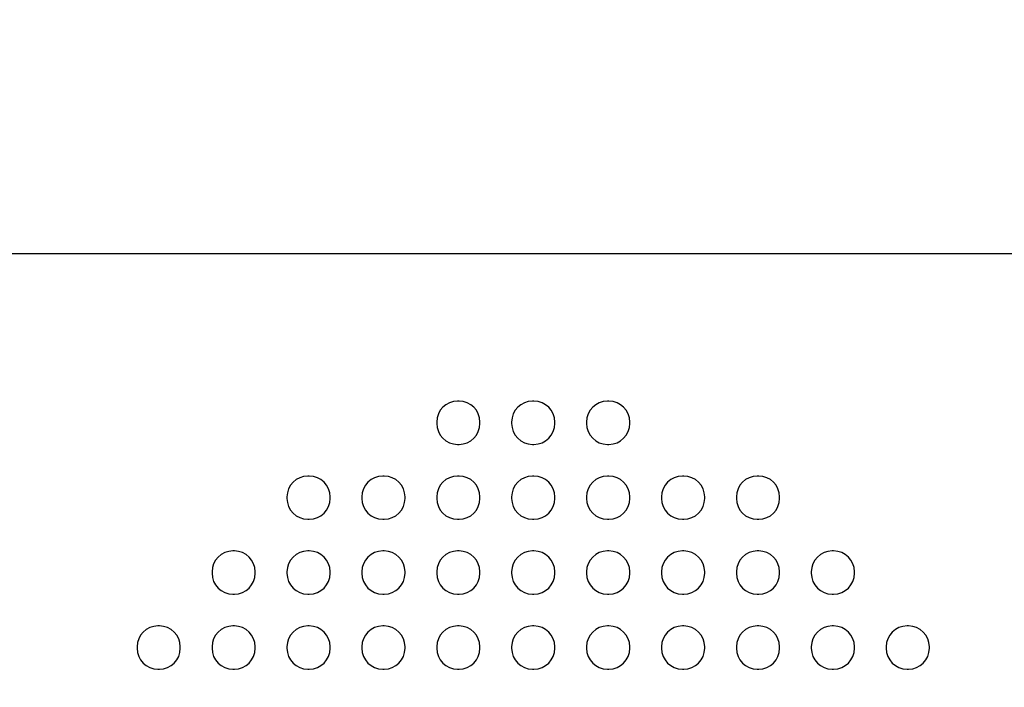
# Model space of a CAD drawing. Header units: millimetres. Extents: x -6054 to 364, y -1866 to 3094.
# Tile 157 of 256: x -3757 to -3689, y 598 to 644. Entities that reach past the tile are written whole.
import ezdxf

# ---------------------------------------------------------------- set-up
doc = ezdxf.new("R2010")
doc.units = ezdxf.units.MM
doc.header["$LTSCALE"] = 65.395
doc.header["$PDSIZE"] = 0.05
doc.layers.get('0').update_dxf_attribs({"linetype": 'CONTINUOUS'})
doc.layers.get('Defpoints').update_dxf_attribs({"linetype": 'CONTINUOUS'})
doc.layers.add('DIM', color=3, linetype='CONTINUOUS')
doc.styles.get("Standard").update_dxf_attribs({"font": 'arial.ttf'})
doc.dimstyles.new('ISO-25', dxfattribs={"dimtxt": 2.5, "dimasz": 2.5, "dimexe": 1.25, "dimexo": 0.625, "dimtad": 1, "dimtxsty": 'STANDARD', "dimcen": 2.5, "dimadec": 0, "dimazin": 0, "dimtfac": 1, "dimtmove": 0, "dimatfit": 3, "dimfxl": 1, "dimarcsym": 0})

# ---------------------------------------------------------------- blocks, each defined once
blk = doc.blocks.new('*D1')
at = {"layer": 'Defpoints', "color": 0}
for p in [(-4193.173, 1042.072), (-3593.173, 683.031), (-3593.173, 628.168)]:
    blk.add_point(p, dxfattribs=at)
at = {"layer": 'DIM', "color": 3, "lineweight": -2}
for p, q in [((-4193.173, 1041.447), (-4193.173, 681.781)), ((-3593.173, 628.793), (-3593.173, 684.281)), ((-4178.173, 683.031), (-3608.173, 683.031))]:
    blk.add_line(p, q, dxfattribs=at)
at = {"layer": 'DIM', "color": 3}
for points in [[(-4178.173, 685.531), (-4178.173, 680.531), (-4193.173, 683.031)], [(-3608.173, 680.531), (-3608.173, 685.531), (-3593.173, 683.031)]]:
    blk.add_solid(points, dxfattribs=at)
at = {"layer": 'DIM', "color": 2, "insert": (-3893.173, 700.841), "char_height": 20, "attachment_point": 5}
blk.add_mtext('600  [23,622]', dxfattribs=at)
blk = doc.blocks.new('*D17')
at = {"layer": 'Defpoints', "color": 0}
for p in [(-3593.173, 628.168), (-4228.604, 228.168), (-3593.173, 228.168)]:
    blk.add_point(p, dxfattribs=at)
at = {"layer": 'DIM', "color": 3, "lineweight": -2}
for p, q in [((-3593.798, 628.168), (-4229.854, 628.168)), ((-4228.604, 613.168), (-4228.604, 243.168)), ((-3593.798, 228.168), (-4229.854, 228.168))]:
    blk.add_line(p, q, dxfattribs=at)
at = {"layer": 'DIM', "color": 3}
for points in [[(-4226.104, 613.168), (-4231.104, 613.168), (-4228.604, 628.168)], [(-4231.104, 243.168), (-4226.104, 243.168), (-4228.604, 228.168)]]:
    blk.add_solid(points, dxfattribs=at)
at = {"layer": 'DIM', "color": 2, "insert": (-4246.414, 462.764), "char_height": 20, "attachment_point": 5, "rotation": 90}
blk.add_mtext('400  [15,748]', dxfattribs=at)

msp = doc.modelspace()

# ---------------------------------------------------------------- linework, layer by layer
at = {"linetype": 'Continuous'}
for p, q in [((-3726.823, 617.948), (-3726.923, 617.948)), ((-3721.623, 617.948), (-3721.723, 617.948)), ((-3716.423, 617.948), (-3716.523, 617.948)), ((-3728.373, 616.498), (-3728.373, 616.398)), ((-3725.373, 616.398), (-3725.373, 616.498)), ((-3723.173, 616.498), (-3723.173, 616.398)), ((-3720.173, 616.398), (-3720.173, 616.498)), ((-3717.973, 616.498), (-3717.973, 616.398)), ((-3714.973, 616.398), (-3714.973, 616.498)), ((-3726.923, 614.948), (-3726.823, 614.948)), ((-3721.723, 614.948), (-3721.623, 614.948)), ((-3716.523, 614.948), (-3716.423, 614.948)), ((-3737.223, 612.748), (-3737.323, 612.748)), ((-3732.023, 612.748), (-3732.123, 612.748)), ((-3726.823, 612.748), (-3726.923, 612.748)), ((-3721.623, 612.748), (-3721.723, 612.748)), ((-3716.423, 612.748), (-3716.523, 612.748)), ((-3711.223, 612.748), (-3711.323, 612.748)), ((-3706.023, 612.748), (-3706.123, 612.748)), ((-3738.773, 611.298), (-3738.773, 611.198)), ((-3735.773, 611.198), (-3735.773, 611.298)), ((-3733.573, 611.298), (-3733.573, 611.198)), ((-3730.573, 611.198), (-3730.573, 611.298)), ((-3728.373, 611.298), (-3728.373, 611.198)), ((-3725.373, 611.198), (-3725.373, 611.298)), ((-3723.173, 611.298), (-3723.173, 611.198)), ((-3720.173, 611.198), (-3720.173, 611.298)), ((-3717.973, 611.298), (-3717.973, 611.198)), ((-3714.973, 611.198), (-3714.973, 611.298)), ((-3712.773, 611.298), (-3712.773, 611.198)), ((-3709.773, 611.198), (-3709.773, 611.298)), ((-3707.573, 611.298), (-3707.573, 611.198)), ((-3704.573, 611.198), (-3704.573, 611.298)), ((-3737.323, 609.748), (-3737.223, 609.748)), ((-3732.123, 609.748), (-3732.023, 609.748)), ((-3726.923, 609.748), (-3726.823, 609.748)), ((-3721.723, 609.748), (-3721.623, 609.748)), ((-3716.523, 609.748), (-3716.423, 609.748)), ((-3711.323, 609.748), (-3711.223, 609.748)), ((-3706.123, 609.748), (-3706.023, 609.748)), ((-3742.423, 607.548), (-3742.523, 607.548)), ((-3737.223, 607.548), (-3737.323, 607.548)), ((-3732.023, 607.548), (-3732.123, 607.548)), ((-3726.823, 607.548), (-3726.923, 607.548)), ((-3721.623, 607.548), (-3721.723, 607.548)), ((-3716.423, 607.548), (-3716.523, 607.548)), ((-3711.223, 607.548), (-3711.323, 607.548)), ((-3706.023, 607.548), (-3706.123, 607.548)), ((-3700.823, 607.548), (-3700.923, 607.548)), ((-3743.973, 606.098), (-3743.973, 605.998)), ((-3740.973, 605.998), (-3740.973, 606.098)), ((-3738.773, 606.098), (-3738.773, 605.998)), ((-3735.773, 605.998), (-3735.773, 606.098)), ((-3733.573, 606.098), (-3733.573, 605.998)), ((-3730.573, 605.998), (-3730.573, 606.098)), ((-3728.373, 606.098), (-3728.373, 605.998)), ((-3725.373, 605.998), (-3725.373, 606.098)), ((-3723.173, 606.098), (-3723.173, 605.998)), ((-3720.173, 605.998), (-3720.173, 606.098)), ((-3717.973, 606.098), (-3717.973, 605.998)), ((-3714.973, 605.998), (-3714.973, 606.098)), ((-3712.773, 606.098), (-3712.773, 605.998)), ((-3709.773, 605.998), (-3709.773, 606.098)), ((-3707.573, 606.098), (-3707.573, 605.998)), ((-3704.573, 605.998), (-3704.573, 606.098)), ((-3702.373, 606.098), (-3702.373, 605.998)), ((-3699.373, 605.998), (-3699.373, 606.098)), ((-3742.523, 604.548), (-3742.423, 604.548)), ((-3737.323, 604.548), (-3737.223, 604.548)), ((-3732.123, 604.548), (-3732.023, 604.548)), ((-3726.923, 604.548), (-3726.823, 604.548)), ((-3721.723, 604.548), (-3721.623, 604.548)), ((-3716.523, 604.548), (-3716.423, 604.548)), ((-3711.323, 604.548), (-3711.223, 604.548)), ((-3706.123, 604.548), (-3706.023, 604.548)), ((-3700.923, 604.548), (-3700.823, 604.548)), ((-3747.623, 602.348), (-3747.723, 602.348)), ((-3742.423, 602.348), (-3742.523, 602.348)), ((-3737.223, 602.348), (-3737.323, 602.348)), ((-3732.023, 602.348), (-3732.123, 602.348)), ((-3726.823, 602.348), (-3726.923, 602.348)), ((-3721.623, 602.348), (-3721.723, 602.348)), ((-3716.423, 602.348), (-3716.523, 602.348)), ((-3711.223, 602.348), (-3711.323, 602.348)), ((-3706.023, 602.348), (-3706.123, 602.348)), ((-3700.823, 602.348), (-3700.923, 602.348)), ((-3695.623, 602.348), (-3695.723, 602.348)), ((-3749.173, 600.898), (-3749.173, 600.798)), ((-3746.173, 600.798), (-3746.173, 600.898)), ((-3743.973, 600.898), (-3743.973, 600.798)), ((-3740.973, 600.798), (-3740.973, 600.898)), ((-3738.773, 600.898), (-3738.773, 600.798)), ((-3735.773, 600.798), (-3735.773, 600.898)), ((-3733.573, 600.898), (-3733.573, 600.798)), ((-3730.573, 600.798), (-3730.573, 600.898)), ((-3728.373, 600.898), (-3728.373, 600.798)), ((-3725.373, 600.798), (-3725.373, 600.898)), ((-3723.173, 600.898), (-3723.173, 600.798)), ((-3720.173, 600.798), (-3720.173, 600.898)), ((-3717.973, 600.898), (-3717.973, 600.798)), ((-3714.973, 600.798), (-3714.973, 600.898)), ((-3712.773, 600.898), (-3712.773, 600.798)), ((-3709.773, 600.798), (-3709.773, 600.898)), ((-3707.573, 600.898), (-3707.573, 600.798)), ((-3704.573, 600.798), (-3704.573, 600.898)), ((-3702.373, 600.898), (-3702.373, 600.798)), ((-3699.373, 600.798), (-3699.373, 600.898)), ((-3697.173, 600.898), (-3697.173, 600.798)), ((-3694.173, 600.798), (-3694.173, 600.898)), ((-3747.723, 599.348), (-3747.623, 599.348)), ((-3742.523, 599.348), (-3742.423, 599.348)), ((-3737.323, 599.348), (-3737.223, 599.348)), ((-3732.123, 599.348), (-3732.023, 599.348)), ((-3726.923, 599.348), (-3726.823, 599.348)), ((-3721.723, 599.348), (-3721.623, 599.348)), ((-3716.523, 599.348), (-3716.423, 599.348)), ((-3711.323, 599.348), (-3711.223, 599.348)), ((-3706.123, 599.348), (-3706.023, 599.348)), ((-3700.923, 599.348), (-3700.823, 599.348)), ((-3695.723, 599.348), (-3695.623, 599.348))]:
    msp.add_line(p, q, dxfattribs=at)
for centre, start, end in [((-3726.923, 616.498), 90, 180), ((-3726.823, 616.498), 0, 90), ((-3721.723, 616.498), 90, 180), ((-3721.623, 616.498), 0, 90), ((-3716.523, 616.498), 90, 180), ((-3716.423, 616.498), 0, 90), ((-3726.923, 616.398), 180, 270), ((-3726.823, 616.398), 270, 360), ((-3721.723, 616.398), 180, 270), ((-3721.623, 616.398), 270, 360), ((-3716.523, 616.398), 180, 270), ((-3716.423, 616.398), 270, 360), ((-3737.323, 611.298), 90, 180), ((-3737.223, 611.298), 0, 90), ((-3732.123, 611.298), 90, 180), ((-3732.023, 611.298), 0, 90), ((-3726.923, 611.298), 90, 180), ((-3726.823, 611.298), 0, 90), ((-3721.723, 611.298), 90, 180), ((-3721.623, 611.298), 0, 90), ((-3716.523, 611.298), 90, 180), ((-3716.423, 611.298), 0, 90), ((-3711.323, 611.298), 90, 180), ((-3711.223, 611.298), 0, 90), ((-3706.123, 611.298), 90, 180), ((-3706.023, 611.298), 0, 90), ((-3737.323, 611.198), 180, 270), ((-3737.223, 611.198), 270, 360), ((-3732.123, 611.198), 180, 270), ((-3732.023, 611.198), 270, 360), ((-3726.923, 611.198), 180, 270), ((-3726.823, 611.198), 270, 360), ((-3721.723, 611.198), 180, 270), ((-3721.623, 611.198), 270, 360), ((-3716.523, 611.198), 180, 270), ((-3716.423, 611.198), 270, 360), ((-3711.323, 611.198), 180, 270), ((-3711.223, 611.198), 270, 360), ((-3706.123, 611.198), 180, 270), ((-3706.023, 611.198), 270, 360), ((-3742.523, 606.098), 90, 180), ((-3742.423, 606.098), 0, 90), ((-3737.323, 606.098), 90, 180), ((-3737.223, 606.098), 0, 90), ((-3732.123, 606.098), 90, 180), ((-3732.023, 606.098), 0, 90), ((-3726.923, 606.098), 90, 180), ((-3726.823, 606.098), 0, 90), ((-3721.723, 606.098), 90, 180), ((-3721.623, 606.098), 0, 90), ((-3716.523, 606.098), 90, 180), ((-3716.423, 606.098), 0, 90), ((-3711.323, 606.098), 90, 180), ((-3711.223, 606.098), 0, 90), ((-3706.123, 606.098), 90, 180), ((-3706.023, 606.098), 0, 90), ((-3700.923, 606.098), 90, 180), ((-3700.823, 606.098), 0, 90), ((-3742.523, 605.998), 180, 270), ((-3742.423, 605.998), 270, 360), ((-3737.323, 605.998), 180, 270), ((-3737.223, 605.998), 270, 360), ((-3732.123, 605.998), 180, 270), ((-3732.023, 605.998), 270, 360), ((-3726.923, 605.998), 180, 270), ((-3726.823, 605.998), 270, 360), ((-3721.723, 605.998), 180, 270), ((-3721.623, 605.998), 270, 360), ((-3716.523, 605.998), 180, 270), ((-3716.423, 605.998), 270, 360), ((-3711.323, 605.998), 180, 270), ((-3711.223, 605.998), 270, 360), ((-3706.123, 605.998), 180, 270), ((-3706.023, 605.998), 270, 360), ((-3700.923, 605.998), 180, 270), ((-3700.823, 605.998), 270, 360), ((-3747.723, 600.898), 90, 180), ((-3747.623, 600.898), 0, 90), ((-3742.523, 600.898), 90, 180), ((-3742.423, 600.898), 0, 90), ((-3737.323, 600.898), 90, 180), ((-3737.223, 600.898), 0, 90), ((-3732.123, 600.898), 90, 180), ((-3732.023, 600.898), 0, 90), ((-3726.923, 600.898), 90, 180), ((-3726.823, 600.898), 0, 90), ((-3721.723, 600.898), 90, 180), ((-3721.623, 600.898), 0, 90), ((-3716.523, 600.898), 90, 180), ((-3716.423, 600.898), 0, 90), ((-3711.323, 600.898), 90, 180), ((-3711.223, 600.898), 0, 90), ((-3706.123, 600.898), 90, 180), ((-3706.023, 600.898), 0, 90), ((-3700.923, 600.898), 90, 180), ((-3700.823, 600.898), 0, 90), ((-3695.723, 600.898), 90, 180), ((-3695.623, 600.898), 0, 90), ((-3747.723, 600.798), 180, 270), ((-3747.623, 600.798), 270, 360), ((-3742.523, 600.798), 180, 270), ((-3742.423, 600.798), 270, 360), ((-3737.323, 600.798), 180, 270), ((-3737.223, 600.798), 270, 360), ((-3732.123, 600.798), 180, 270), ((-3732.023, 600.798), 270, 360), ((-3726.923, 600.798), 180, 270), ((-3726.823, 600.798), 270, 360), ((-3721.723, 600.798), 180, 270), ((-3721.623, 600.798), 270, 360), ((-3716.523, 600.798), 180, 270), ((-3716.423, 600.798), 270, 360), ((-3711.323, 600.798), 180, 270), ((-3711.223, 600.798), 270, 360), ((-3706.123, 600.798), 180, 270), ((-3706.023, 600.798), 270, 360), ((-3700.923, 600.798), 180, 270), ((-3700.823, 600.798), 270, 360), ((-3695.723, 600.798), 180, 270), ((-3695.623, 600.798), 270, 360)]:
    msp.add_arc(centre, 1.45, start, end, dxfattribs=at)

# ---------------------------------------------------------------- dimensions: what is measured, and where the dimension line sits
at = {"layer": 'DIM'}
dim = msp.add_linear_dim(base=(-3593.173, 683.031), p1=(-4193.173, 1042.072), p2=(-3593.173, 628.168), text='<> []', dimstyle='ISO-25', override={"dimtxt": 20, "dimasz": 15, "dimgap": 5, "dimdec": 0, "dimclrd": 3, "dimclre": 3, "dimclrt": 2, "dimadec": 1, "dimtp": 0.3, "dimtm": 0.3, "dimtofl": 0}, dxfattribs=at)
dim.commit()
dim.dimension.update_dxf_attribs({"geometry": '*D1', "text_midpoint": (-3893.173, 683.031), "dimtype": 160})
dim = msp.add_linear_dim(base=(-4228.604, 228.168), p1=(-3593.173, 628.168), p2=(-3593.173, 228.168), angle=90, text='<> []', dimstyle='ISO-25', override={"dimtxt": 20, "dimasz": 15, "dimgap": 5, "dimdec": 0, "dimclrd": 3, "dimclre": 3, "dimclrt": 2, "dimadec": 1, "dimtp": 0.3, "dimtm": 0.3, "dimtofl": 0}, dxfattribs=at)
dim.commit()
dim.dimension.update_dxf_attribs({"geometry": '*D17', "text_midpoint": (-4228.604, 462.764), "dimtype": 160})

doc.saveas('drawing.dxf')
